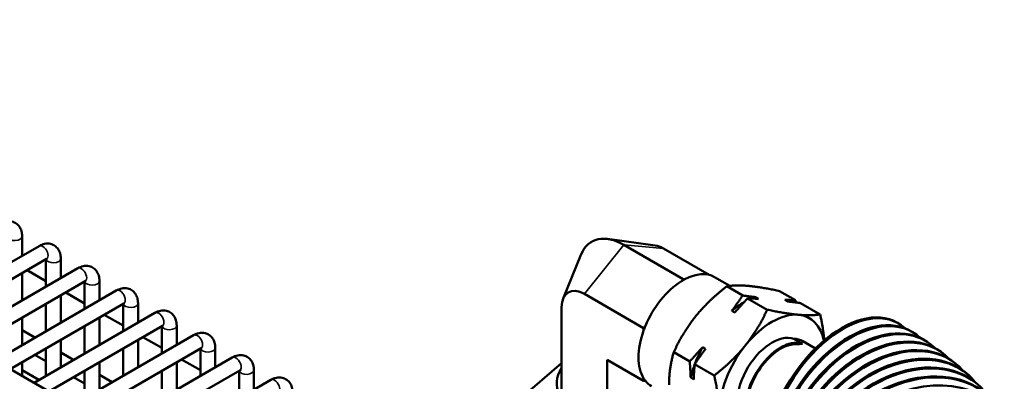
# Model space of a CAD drawing. Header units: inches. Extents: x 1 to 237, y 4 to 150.
# Tile 159 of 166: x 197.4 to 205.2, y 124.48 to 127.34. Entities that reach past the tile are written whole.
import ezdxf

# ---------------------------------------------------------------- set-up
doc = ezdxf.new("R2010")
doc.units = ezdxf.units.IN
doc.header["$LTSCALE"] = 7
doc.header["$MEASUREMENT"] = 0
doc.layers.add('Visible (ANSI)', color=7, linetype='Continuous', lineweight=50)
doc.layers.add('Visible Narrow (ANSI)', color=7, linetype='Continuous', lineweight=35)

msp = doc.modelspace()

# ---------------------------------------------------------------- linework, layer by layer
at = {"layer": 'Visible (ANSI)'}
for p, q in [((185.4718, 131.4148), (201.5813, 122.1139)), ((197.4163, 125.6257), (197.4163, 125.4708)), ((202.4347, 125.5528), (202.0573, 125.6043)), ((196.5917, 124.9947), (197.5505, 125.5482)), ((202.1863, 125.5573), (202.6558, 125.2862)), ((202.4992, 125.5293), (202.8625, 125.3196)), ((196.7098, 124.9265), (197.6095, 125.4459)), ((197.6045, 125.443), (197.6045, 125.2258)), ((197.7226, 125.4489), (197.7226, 125.294)), ((201.7046, 125.1313), (201.8487, 125.4838)), ((196.8979, 124.8179), (197.8567, 125.3714)), ((197.4551, 125.3568), (197.6045, 125.2706)), ((197.4163, 125.3344), (197.4163, 125.1172)), ((202.6558, 125.2862), (202.6419, 125.2689)), ((202.6697, 125.285), (202.6558, 125.2862)), ((203.0267, 125.2322), (202.9058, 125.302)), ((197.0161, 124.7497), (197.9158, 125.2691)), ((197.9107, 125.2662), (197.9107, 125.049)), ((198.0288, 125.2721), (198.0288, 125.1172)), ((203.1281, 125.1559), (203.0016, 125.2289)), ((197.2042, 124.6411), (198.1629, 125.1946)), ((197.7226, 125.1576), (197.7226, 124.9404)), ((197.7614, 125.18), (197.9107, 125.0938)), ((201.8734, 125.168), (202.3429, 124.897)), ((203.3226, 125.0436), (203.167, 125.1334)), ((203.2293, 125.1431), (203.2528, 125.1295)), ((203.5477, 125.1184), (203.4212, 125.1915)), ((203.4855, 125.1087), (203.462, 125.1223)), ((197.3223, 124.5729), (198.222, 125.0923)), ((197.6045, 125.0894), (197.6045, 124.8722)), ((198.2169, 125.0894), (198.2169, 124.8722)), ((198.335, 125.0953), (198.335, 124.9404)), ((201.6927, 124.3861), (201.6927, 125.0637)), ((203.7422, 125.0061), (203.5867, 125.0959)), ((197.4163, 124.9808), (197.4163, 124.7636)), ((197.5104, 124.4643), (198.4692, 125.0178)), ((198.0288, 124.9808), (198.0288, 124.7636)), ((198.0676, 125.0032), (198.2169, 124.917)), ((203.0658, 125.0216), (203.0423, 125.0351)), ((197.6285, 124.3961), (198.5282, 124.9155)), ((197.9107, 124.9126), (197.9107, 124.6954)), ((198.5231, 124.9126), (198.5231, 124.6954)), ((198.6413, 124.9185), (198.6413, 124.7636)), ((202.3568, 124.9142), (202.3429, 124.897)), ((202.3429, 124.897), (202.3429, 124.8784)), ((204.3499, 124.9413), (204.3612, 124.9348)), ((197.4163, 124.8806), (197.5177, 124.8221)), ((197.8166, 124.2875), (198.7754, 124.841)), ((198.3738, 124.8264), (198.5231, 124.7402)), ((203.6015, 124.773), (203.5336, 124.8122)), ((204.4725, 124.8673), (204.4832, 124.8605)), ((197.6045, 124.7358), (197.6045, 124.5186)), ((197.7226, 124.804), (197.7226, 124.5868)), ((197.9347, 124.2193), (198.8344, 124.7387)), ((198.2169, 124.7358), (198.2169, 124.5186)), ((198.335, 124.804), (198.335, 124.5868)), ((198.8294, 124.7358), (198.8294, 124.5186)), ((198.9475, 124.7417), (198.9475, 124.5868)), ((202.8096, 124.7456), (202.8331, 124.7321)), ((203.604, 124.7946), (203.7046, 124.7365)), ((204.591, 124.7886), (204.6011, 124.7816)), ((197.5177, 124.6857), (197.6045, 124.6356)), ((197.7226, 124.7038), (197.8239, 124.6453)), ((198.1229, 124.1107), (199.0816, 124.6642)), ((202.7084, 124.6338), (202.5819, 124.7069)), ((204.7053, 124.7053), (204.7148, 124.698)), ((197.4163, 124.6272), (197.4163, 124.5186)), ((198.0288, 124.6272), (198.0288, 124.41)), ((198.6413, 124.6272), (198.6413, 124.41)), ((198.68, 124.6496), (198.8294, 124.5634)), ((201.6927, 124.6204), (201.3681, 124.3395)), ((202.054, 124.1775), (202.054, 124.6466)), ((202.054, 124.6466), (202.3429, 124.4798)), ((202.9029, 124.5215), (202.7474, 124.6113)), ((204.8152, 124.617), (204.824, 124.6095)), ((197.4163, 124.5627), (197.5486, 124.4863)), ((197.8239, 124.5089), (197.9107, 124.4588)), ((197.9107, 124.559), (197.9107, 124.3418)), ((198.0288, 124.527), (198.1302, 124.4685)), ((198.241, 124.0425), (199.1407, 124.5619)), ((198.5231, 124.559), (198.5231, 124.3418)), ((199.1356, 124.559), (199.1356, 124.3418)), ((199.2537, 124.5649), (199.2537, 124.41)), ((202.3429, 124.4983), (202.3429, 124.4798)), ((202.7396, 124.4912), (202.7161, 124.5047)), ((204.9202, 124.5234), (204.9283, 124.5158)), ((198.4291, 123.9339), (199.3878, 124.4874)), ((202.3429, 124.4798), (202.3568, 124.4785))]:
    msp.add_line(p, q, dxfattribs=at)
for centre, major_axis, ratio, start_param, end_param in [((202.1863, 125.1401), (-0.2555, 0.4425), 0.57735, 5.497787, 6.70372), ((202.4992, 125.3207), (0.1277, -0.2212), 0.57735, 2.356194, 2.721058), ((202.6558, 124.869), (-0.25, -0.433), 0.57735, 3.887694, 3.966287), ((202.6558, 124.869), (0.25, 0.433), 0.57735, 0, 0.746102), ((201.8734, 124.9594), (-0.1277, 0.2212), 0.57735, 5.497787, 7.068583), ((202.6558, 124.869), (-0.25, -0.433), 0.57735, 3.966287, 4.934892), ((203.1358, 124.5919), (-0.3116, -0.5397), 0.57735, 3.713237, 3.781719), ((203.1358, 124.5919), (-0.3116, -0.5397), 0.57735, 3.92203, 4.140745), ((203.9124, 124.1836), (0.4375, 0.7578), 0.57735, 0, 3.141593), ((203.3601, 124.4624), (0.2967, 0.514), 0.57735, 0.261799, 1.308997), ((203.9237, 124.177), (0.4375, 0.7578), 0.57735, 6.156809, 9.480108), ((204.0046, 124.1279), (0.4679, 0.7394), 0.60852, 0, 3.141593), ((204.0917, 124.0701), (0.4993, 0.7186), 0.638127, 0, 3.141593), ((203.3601, 124.4624), (0.2967, 0.514), 0.57735, 5.70106, 6.544985), ((202.6558, 124.869), (-0.25, -0.433), 0.57735, 4.934892, 5.013485), ((204.0153, 124.1211), (0.4679, 0.7394), 0.60852, 6.163386, 9.472575), ((204.1018, 124.0631), (0.4993, 0.7186), 0.638127, 6.168881, 9.465516), ((204.1736, 124.0104), (0.5317, 0.6949), 0.666096, 0, 3.141593), ((202.6558, 124.869), (-0.25, -0.433), 0.57735, 5.013485, 5.982089), ((203.3601, 124.4624), (-0.196, -0.3395), 0.57735, 3.250563, 6.283185), ((204.2501, 123.9489), (0.565, 0.6681), 0.692356, 0, 3.141593), ((204.1831, 124.0031), (0.5317, 0.6949), 0.666096, 6.17342, 9.45882), ((203.4165, 124.4699), (0.1875, 0.3248), 0.57735, 0, 0.328135), ((203.1358, 124.5919), (-0.3116, -0.5397), 0.57735, 4.760434, 4.992816), ((203.3601, 124.4624), (-0.2967, -0.514), 0.57735, 4.45059, 5.497787), ((203.4279, 124.4232), (-0.196, -0.3395), 0.57735, 3.250563, 6.685842), ((203.4279, 124.4232), (-0.19, -0.3291), 0.57735, 3.38746, 6.683968), ((204.321, 123.8858), (0.5992, 0.6377), 0.716838, 0, 3.141593), ((204.2589, 123.9414), (0.565, 0.6681), 0.692356, 6.177099, 9.452403), ((203.4844, 124.4307), (0.1875, 0.3248), 0.57735, 0.328135, 0.472637), ((204.386, 123.8212), (0.634, 0.6031), 0.73948, 0, 3.141593), ((204.3291, 123.8781), (0.5992, 0.6377), 0.716838, 6.179993, 9.4462), ((202.1863, 124.4624), (-0.5323, 0), 0.57735, 5.899469, 8.640082), ((203.1358, 124.5919), (-0.3116, -0.5397), 0.57735, 5.007772, 5.187943), ((204.4451, 123.7553), (0.6691, 0.5638), 0.760224, 0, 3.141593), ((204.3934, 123.8134), (0.634, 0.6031), 0.73948, 6.182164, 9.440167), ((202.6558, 124.869), (-0.25, -0.433), 0.57735, 5.982089, 6.060682), ((204.498, 123.6883), (0.7041, 0.5195), 0.779016, 0, 3.121787), ((204.4518, 123.7474), (0.6691, 0.5638), 0.760224, 6.183666, 9.432248), ((202.6558, 124.869), (-0.25, -0.433), 0.57735, 6.060682, 6.283185)]:
    msp.add_ellipse(centre, major_axis=major_axis, ratio=ratio, start_param=start_param, end_param=end_param, dxfattribs=at)
for points, knots in [([(197.2442, 125.725), (197.2576, 125.7328), (197.2721, 125.7388), (197.3028, 125.745), (197.319, 125.7454), (197.3473, 125.7388), (197.3593, 125.7335), (197.3796, 125.7192), (197.3881, 125.7105), (197.4022, 125.6902), (197.4074, 125.6785), (197.4147, 125.6531), (197.4163, 125.6394), (197.4163, 125.6257)], [0, 0, 0, 0, 0.314159, 0.314159, 0.611451, 0.611451, 0.836785, 0.836785, 1.050201, 1.050201, 1.29221, 1.29221, 1.570796, 1.570796, 1.570796, 1.570796]), ([(197.5505, 125.5482), (197.5639, 125.556), (197.5784, 125.562), (197.609, 125.5682), (197.6252, 125.5686), (197.6535, 125.562), (197.6655, 125.5567), (197.6859, 125.5424), (197.6943, 125.5337), (197.7084, 125.5134), (197.7136, 125.5017), (197.721, 125.4763), (197.7226, 125.4626), (197.7226, 125.4489)], [0, 0, 0, 0, 0.314159, 0.314159, 0.611451, 0.611451, 0.836785, 0.836785, 1.050201, 1.050201, 1.29221, 1.29221, 1.570796, 1.570796, 1.570796, 1.570796]), ([(197.6095, 125.4459), (197.6122, 125.4475), (197.6145, 125.4484), (197.6171, 125.4493), (197.6178, 125.4494), (197.6178, 125.4494)], [6.2831853, 6.2831853, 6.2831853, 6.2831853, 6.489909, 6.489909, 6.6636738, 6.6636738, 6.6636738, 6.6636738]), ([(197.8567, 125.3714), (197.8701, 125.3792), (197.8846, 125.3852), (197.9152, 125.3914), (197.9314, 125.3918), (197.9597, 125.3852), (197.9717, 125.3799), (197.9921, 125.3656), (198.0005, 125.3569), (198.0146, 125.3366), (198.0198, 125.3249), (198.0272, 125.2995), (198.0288, 125.2858), (198.0288, 125.2721)], [0, 0, 0, 0, 0.314159, 0.314159, 0.611451, 0.611451, 0.836785, 0.836785, 1.050201, 1.050201, 1.29221, 1.29221, 1.570796, 1.570796, 1.570796, 1.570796]), ([(197.9158, 125.2691), (197.9185, 125.2707), (197.9207, 125.2716), (197.9234, 125.2725), (197.924, 125.2726), (197.924, 125.2726)], [6.2831853, 6.2831853, 6.2831853, 6.2831853, 6.489909, 6.489909, 6.6636738, 6.6636738, 6.6636738, 6.6636738]), ([(198.1629, 125.1946), (198.1763, 125.2024), (198.1908, 125.2084), (198.2215, 125.2146), (198.2377, 125.215), (198.266, 125.2084), (198.278, 125.2031), (198.2983, 125.1888), (198.3068, 125.1801), (198.3209, 125.1598), (198.3261, 125.1481), (198.3334, 125.1227), (198.335, 125.109), (198.335, 125.0953)], [0, 0, 0, 0, 0.314159, 0.314159, 0.611451, 0.611451, 0.836785, 0.836785, 1.050201, 1.050201, 1.29221, 1.29221, 1.570796, 1.570796, 1.570796, 1.570796]), ([(198.222, 125.0923), (198.2247, 125.0939), (198.2269, 125.0948), (198.2296, 125.0957), (198.2302, 125.0958), (198.2302, 125.0958)], [6.2831853, 6.2831853, 6.2831853, 6.2831853, 6.489909, 6.489909, 6.6636738, 6.6636738, 6.6636738, 6.6636738]), ([(198.4692, 125.0178), (198.4825, 125.0256), (198.497, 125.0316), (198.5277, 125.0378), (198.5439, 125.0382), (198.5722, 125.0316), (198.5842, 125.0263), (198.6045, 125.012), (198.613, 125.0033), (198.6271, 124.983), (198.6323, 124.9713), (198.6396, 124.9459), (198.6413, 124.9322), (198.6413, 124.9185)], [0, 0, 0, 0, 0.314159, 0.314159, 0.611451, 0.611451, 0.836785, 0.836785, 1.050201, 1.050201, 1.29221, 1.29221, 1.570796, 1.570796, 1.570796, 1.570796]), ([(198.5282, 124.9155), (198.5309, 124.9171), (198.5331, 124.918), (198.5358, 124.9189), (198.5365, 124.919), (198.5365, 124.919)], [6.2831853, 6.2831853, 6.2831853, 6.2831853, 6.489909, 6.489909, 6.6636738, 6.6636738, 6.6636738, 6.6636738]), ([(198.7754, 124.841), (198.7888, 124.8488), (198.8033, 124.8548), (198.8339, 124.861), (198.8501, 124.8614), (198.8784, 124.8548), (198.8904, 124.8495), (198.9108, 124.8352), (198.9192, 124.8265), (198.9333, 124.8062), (198.9385, 124.7945), (198.9459, 124.7691), (198.9475, 124.7554), (198.9475, 124.7417)], [0, 0, 0, 0, 0.314159, 0.314159, 0.611451, 0.611451, 0.836785, 0.836785, 1.050201, 1.050201, 1.29221, 1.29221, 1.570796, 1.570796, 1.570796, 1.570796]), ([(198.8344, 124.7387), (198.8371, 124.7403), (198.8394, 124.7412), (198.842, 124.7421), (198.8427, 124.7422), (198.8427, 124.7422)], [6.2831853, 6.2831853, 6.2831853, 6.2831853, 6.489909, 6.489909, 6.6636738, 6.6636738, 6.6636738, 6.6636738]), ([(199.0816, 124.6642), (199.095, 124.672), (199.1095, 124.678), (199.1401, 124.6842), (199.1563, 124.6846), (199.1846, 124.678), (199.1966, 124.6727), (199.217, 124.6584), (199.2254, 124.6497), (199.2396, 124.6294), (199.2448, 124.6177), (199.2521, 124.5923), (199.2537, 124.5786), (199.2537, 124.5649)], [0, 0, 0, 0, 0.314159, 0.314159, 0.611451, 0.611451, 0.836785, 0.836785, 1.050201, 1.050201, 1.29221, 1.29221, 1.570796, 1.570796, 1.570796, 1.570796]), ([(199.1407, 124.5619), (199.1434, 124.5635), (199.1456, 124.5644), (199.1483, 124.5653), (199.1489, 124.5654), (199.1489, 124.5654)], [6.2831853, 6.2831853, 6.2831853, 6.2831853, 6.489909, 6.489909, 6.6636738, 6.6636738, 6.6636738, 6.6636738]), ([(199.3878, 124.4874), (199.4012, 124.4952), (199.4157, 124.5012), (199.4464, 124.5074), (199.4626, 124.5078), (199.4909, 124.5012), (199.5029, 124.4959), (199.5232, 124.4816), (199.5317, 124.4729), (199.5458, 124.4526), (199.551, 124.4409), (199.5583, 124.4155), (199.5599, 124.4018), (199.5599, 124.3881)], [0, 0, 0, 0, 0.314159, 0.314159, 0.611451, 0.611451, 0.836785, 0.836785, 1.050201, 1.050201, 1.29221, 1.29221, 1.570796, 1.570796, 1.570796, 1.570796])]:
    msp.add_open_spline(points, degree=3, knots=knots, dxfattribs=at)
for points, weights in [([(203.0016, 125.2289), (202.8516, 125.1107), (202.7542, 124.9895)], [1.08082679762, 1.07908713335, 1]), ([(203.1739, 125.2318), (203.0765, 125.2405), (203.0016, 125.2289)], [1, 1.07908713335, 1.08082679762]), ([(203.4212, 125.1915), (203.2713, 125.2231), (203.1739, 125.2318)], [1.08082679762, 1.07908713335, 1]), ([(203.0423, 125.0351), (203.0841, 125.0921), (203.1281, 125.1559)], [1, 1.01112012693, 1.00845067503]), ([(203.167, 125.1334), (203.1131, 125.0754), (203.0658, 125.0216)], [1.00845067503, 1.01112012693, 1]), ([(203.1281, 125.1559), (203.182, 125.1487), (203.2293, 125.1431)], [1.00845067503, 1.01112012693, 1]), ([(203.2528, 125.1295), (203.211, 125.1319), (203.167, 125.1334)], [1, 1.01112012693, 1.00845067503]), ([(203.462, 125.1223), (203.5038, 125.1199), (203.5477, 125.1184)], [1, 1.01112012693, 1.00845067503]), ([(203.5477, 125.1184), (203.5484, 125.1096), (203.549, 125.1009)], [1.00845067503, 1.00879606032, 1.0089106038]), ([(203.1502, 124.7609), (203.2476, 124.8821), (203.3226, 125.0436)], [1, 1.07908713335, 1.08082679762]), ([(203.3226, 125.0436), (203.4725, 125.0119), (203.5699, 125.0032)], [1.08082679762, 1.07908713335, 1]), ([(203.5867, 125.0959), (203.5328, 125.1032), (203.4855, 125.1087)], [1.00845067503, 1.01112012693, 1]), ([(202.7542, 124.9895), (202.6569, 124.8684), (202.5819, 124.7069)], [1, 1.07908713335, 1.08082679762]), ([(203.5699, 125.0032), (203.6673, 124.9945), (203.7422, 125.0061)], [1, 1.07908713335, 1.08082679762]), ([(203.7422, 125.0061), (203.767, 124.893), (203.7752, 124.801)], [1.08082679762, 1.07967928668, 1.04487838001]), ([(202.7084, 124.6338), (202.7623, 124.6919), (202.8096, 124.7456)], [1.00845067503, 1.01112012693, 1]), ([(202.8331, 124.7321), (202.7913, 124.6751), (202.7474, 124.6113)], [1, 1.01112012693, 1.00845067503]), ([(202.9029, 124.5215), (203.0528, 124.6398), (203.1502, 124.7609)], [1.08082679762, 1.07908713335, 1]), ([(202.5819, 124.7069), (202.5444, 124.5786), (202.5444, 124.4487)], [1.08082679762, 1.07908713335, 1]), ([(202.7161, 124.5047), (202.7134, 124.5657), (202.7084, 124.6338)], [1, 1.01112012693, 1.00845067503]), ([(202.7474, 124.6113), (202.7424, 124.5489), (202.7396, 124.4912)], [1.00845067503, 1.01112012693, 1]), ([(202.9404, 124.2201), (202.9404, 124.35), (202.9029, 124.5215)], [1, 1.07908713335, 1.08082679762])]:
    msp.add_rational_spline(points, weights, degree=2, dxfattribs=at)
at = {"layer": 'Visible Narrow (ANSI)'}
for p, q in [((201.8734, 125.168), (202.1863, 125.5573)), ((202.1863, 125.5573), (202.4992, 125.5293))]:
    msp.add_line(p, q, dxfattribs=at)
for centre, major_axis, start_param in [((197.3573, 125.6257), (-0.0591, 0), 0.159548), ((197.58, 125.4971), (0.0295, -0.0511), 0), ((197.6635, 125.4489), (-0.0591, 0), 0.159548), ((197.8862, 125.3203), (0.0295, -0.0511), 0), ((197.9697, 125.2721), (-0.0591, 0), 0.159548), ((198.1925, 125.1435), (0.0295, -0.0511), 0), ((198.276, 125.0953), (-0.0591, 0), 0.159548), ((198.4987, 124.9667), (0.0295, -0.0511), 0), ((198.5822, 124.9185), (-0.0591, 0), 0.159548), ((198.8049, 124.7899), (0.0295, -0.0511), 0), ((198.8884, 124.7417), (-0.0591, 0), 0.159548), ((199.1111, 124.6131), (0.0295, -0.0511), 0), ((199.1947, 124.5649), (-0.0591, 0), 0.159548), ((199.4174, 124.4363), (0.0295, -0.0511), 0)]:
    msp.add_ellipse(centre, major_axis=major_axis, ratio=0.57735, start_param=start_param, end_param=3.141593, dxfattribs=at)

doc.saveas('drawing.dxf')
